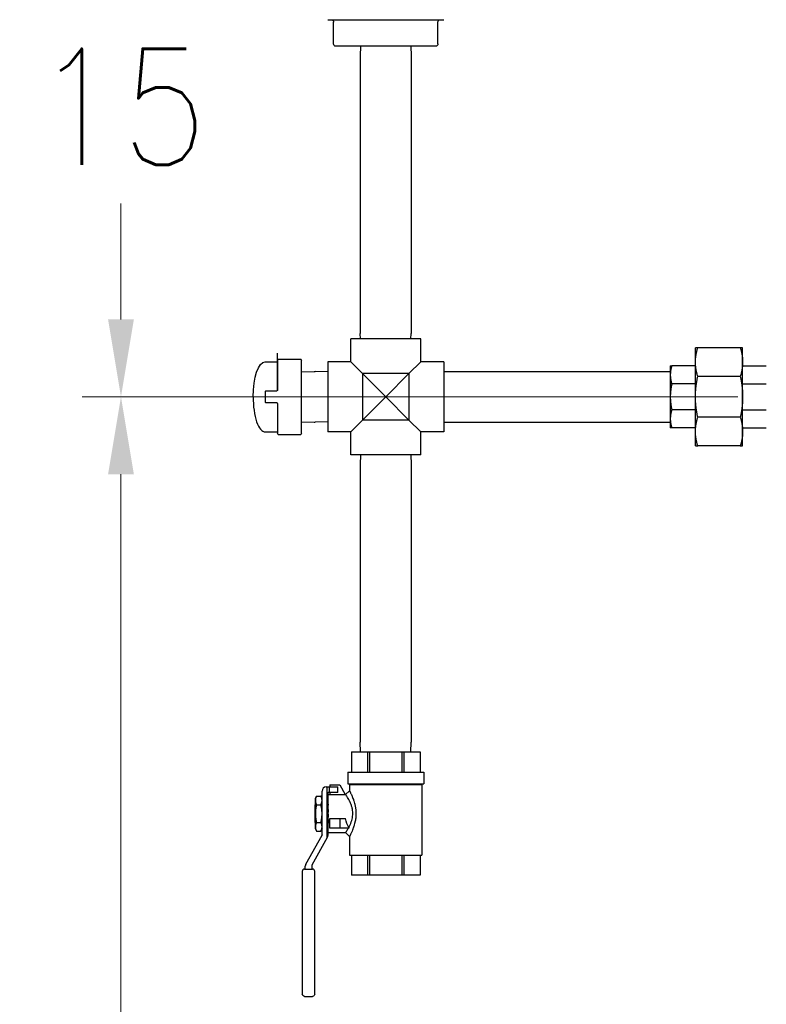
# Model space of a CAD drawing. Header units: inches. Extents: x 1 to 669, y 0 to 417.
# Tile 205 of 256: x 284 to 304, y 205 to 230. Entities that reach past the tile are written whole.
import ezdxf

# ---------------------------------------------------------------- set-up
doc = ezdxf.new("R2010")
doc.units = ezdxf.units.IN
doc.header["$LTSCALE"] = 12
doc.header["$MEASUREMENT"] = 0
doc.header["$PDMODE"] = 1
doc.layers.get('Defpoints').update_dxf_attribs({"linetype": 'CONTINUOUS'})
for name, color, linetype in [('D', 2, 'CONTINUOUS'), ('Q', 4, 'CONTINUOUS'), ('X', 1, 'CONTINUOUS')]:
    doc.layers.add(name, color=color, linetype=linetype)
doc.styles.get("Standard").update_dxf_attribs({"font": 'SIMPLEX.SHX', "width": 0.875})
doc.dimstyles.new('STANDARD$0', dxfattribs={"dimscale": 32, "dimtxt": 0.09375, "dimasz": 0.0625, "dimexe": 0.03125, "dimexo": 0.03125, "dimgap": 0.03125, "dimtad": 1, "dimtih": 1, "dimtoh": 1, "dimdec": 4, "dimzin": 12, "dimdsep": 46, "dimlunit": 5, "dimtxsty": 'Standard', "dimcen": -0.03125, "dimclrd": 256, "dimclre": 256, "dimclrt": 256, "dimadec": 0, "dimazin": 0, "dimtfac": 0.875, "dimtdec": 4, "dimtofl": 0, "dimtmove": 0, "dimatfit": 3, "dimfxl": 1, "dimtolj": 1, "dimtzin": 12, "dimlwd": 13, "dimlwe": 13, "dimarcsym": 0})

# ---------------------------------------------------------------- blocks, each defined once
blk = doc.blocks.new('*D63')
at = {"layer": 'D', "lineweight": 13, "transparency": 16777216}
for p, q in [((302.998, 220.621), (286.048, 220.621)), ((287.048, 218.621), (287.048, 195.621)), ((287.048, 167.621), (287.048, 190.621)), ((299.012, 165.621), (286.048, 165.621))]:
    blk.add_line(p, q, dxfattribs=at)
at = {"layer": 'D', "transparency": 16777216}
for points in [[(286.715, 218.621), (287.381, 218.621), (287.048, 220.621)], [(286.715, 167.621), (287.381, 167.621), (287.048, 165.621)]]:
    blk.add_solid(points, dxfattribs=at)
at = {"layer": 'Defpoints', "color": 0, "transparency": 16777216}
for p in [(303.998, 220.621), (287.048, 165.621), (300.012, 165.621)]:
    blk.add_point(p, dxfattribs=at)
at = {"layer": 'D', "transparency": 16777216, "insert": (287.048, 193.121), "char_height": 3, "attachment_point": 5}
blk.add_mtext('\\A1;55', dxfattribs=at)
blk = doc.blocks.new('*D64')
at = {"layer": 'D', "linetype": 'ByBlock', "lineweight": 13, "transparency": 16777216}
for p, q in [((302.998, 235.621), (286.048, 235.621)), ((287.048, 233.621), (287.048, 230.621)), ((287.048, 222.621), (287.048, 225.621)), ((302.998, 220.621), (286.048, 220.621))]:
    blk.add_line(p, q, dxfattribs=at)
at = {"layer": 'D', "transparency": 16777216}
for points in [[(286.715, 233.621), (287.381, 233.621), (287.048, 235.621)], [(286.715, 222.621), (287.381, 222.621), (287.048, 220.621)]]:
    blk.add_solid(points, dxfattribs=at)
at = {"layer": 'Defpoints', "color": 0, "transparency": 16777216}
for p in [(287.048, 235.621), (303.998, 235.621), (303.998, 220.621)]:
    blk.add_point(p, dxfattribs=at)
at = {"layer": 'D', "transparency": 16777216, "insert": (287.048, 228.121), "char_height": 3, "attachment_point": 5}
blk.add_mtext('\\A1;15', dxfattribs=at)

msp = doc.modelspace()

# ---------------------------------------------------------------- linework, layer by layer
at = {"layer": 'Q', "extrusion": (-1, 4.93038e-32, -2.22045e-16)}
for p, q in [((293.24219, 229.68297), (293.23441, 229.43387)), ((294.54162, 229.68297), (294.54941, 229.43387)), ((293.23441, 229.43387), (293.23441, 222.25987)), ((294.54941, 229.43387), (294.54941, 222.25987)), ((293.23875, 222.12097), (293.23441, 222.25987)), ((294.54507, 222.12097), (294.54941, 222.25987)), ((294.79691, 222.12097), (292.98691, 222.12097)), ((292.98691, 221.52597), (292.98691, 222.12097)), ((294.79691, 221.52597), (294.79691, 222.12097)), ((291.09279, 220.78998), (291.09279, 221.75308)), ((301.89831, 219.35097), (301.89831, 221.89097)), ((303.0579, 221.89097), (301.95872, 221.89097)), ((303.11831, 219.35097), (303.11831, 221.89097)), ((290.77621, 221.52847), (291.07371, 221.52847)), ((291.09371, 221.57097), (291.09371, 220.79597)), ((291.11371, 221.59097), (291.69371, 221.59097)), ((291.71371, 219.67097), (291.71371, 221.57097)), ((292.39191, 221.52597), (292.39191, 219.71597)), ((292.98691, 221.52597), (292.39191, 221.52597)), ((293.29191, 221.22097), (292.98691, 221.52597)), ((294.79691, 221.52597), (294.49191, 221.22097)), ((295.39191, 221.52597), (294.79691, 221.52597)), ((295.39191, 221.52597), (295.39191, 219.71597)), ((291.71371, 221.26834), (292.03781, 221.27847)), ((292.03781, 221.27847), (292.06781, 221.27847)), ((292.39191, 221.26834), (292.06781, 221.27847)), ((293.29191, 221.22097), (293.29191, 220.02097)), ((293.89191, 220.62097), (293.29191, 221.22097)), ((294.49191, 221.22097), (293.29191, 221.22097)), ((294.49191, 221.22097), (293.89191, 220.62097)), ((294.49191, 221.22097), (294.49191, 220.02097)), ((295.39191, 221.27847), (301.24831, 221.27847)), ((301.24831, 221.42347), (301.24831, 219.81847)), ((301.89831, 221.42347), (301.28648, 221.42347)), ((303.11831, 221.42347), (303.73013, 221.42347)), ((301.89831, 220.95338), (301.28648, 220.95338)), ((303.0579, 221.14702), (301.95872, 221.14702)), ((303.11831, 220.95338), (303.73013, 220.95338)), ((290.77621, 220.75597), (290.77621, 220.48597)), ((290.79621, 220.77597), (291.07371, 220.77597)), ((291.07371, 220.46597), (290.79621, 220.46597)), ((291.09371, 220.44597), (291.09371, 219.67097)), ((293.29191, 220.02097), (293.89191, 220.62097)), ((293.89191, 220.62097), (294.49191, 220.02097)), ((301.89831, 220.28857), (301.28648, 220.28857)), ((303.11831, 220.28857), (303.73013, 220.28857)), ((291.71371, 219.9736), (292.03781, 219.96347)), ((292.03781, 219.96347), (292.06781, 219.96347)), ((292.39191, 219.9736), (292.06781, 219.96347)), ((292.98691, 219.71597), (293.29191, 220.02097)), ((294.49191, 220.02097), (293.29191, 220.02097)), ((294.49191, 220.02097), (294.79691, 219.71597)), ((295.39191, 219.96347), (301.24831, 219.96347)), ((303.0579, 220.09492), (301.95872, 220.09492)), ((290.77621, 219.71347), (291.07371, 219.71347)), ((291.11371, 219.65097), (291.69371, 219.65097)), ((292.98691, 219.71597), (292.39191, 219.71597)), ((292.98691, 219.12097), (292.98691, 219.71597)), ((295.39191, 219.71597), (294.79691, 219.71597)), ((294.79691, 219.12097), (294.79691, 219.71597)), ((301.89831, 219.81847), (301.28648, 219.81847)), ((303.11831, 219.81847), (303.73013, 219.81847)), ((303.0579, 219.35097), (301.95872, 219.35097)), ((294.79691, 219.12097), (292.98691, 219.12097)), ((293.24229, 219.12097), (293.23441, 218.86887)), ((294.54153, 219.12097), (294.54941, 218.86887)), ((293.23441, 218.86887), (293.23441, 211.69487)), ((294.54941, 218.86887), (294.54941, 211.69487)), ((293.24229, 211.44277), (293.23441, 211.69487)), ((294.54153, 211.44277), (294.54941, 211.69487)), ((293.00316, 211.44277), (293.00316, 210.92112)), ((293.00388, 211.44277), (294.78066, 211.44277)), ((293.41681, 211.44277), (293.41681, 210.92112)), ((293.47898, 210.92112), (293.47898, 211.44277)), ((294.30483, 211.44277), (294.30483, 210.92112)), ((294.36701, 210.92112), (294.36701, 211.44277)), ((294.77993, 211.44277), (294.77993, 210.92112)), ((294.78066, 211.44277), (294.78066, 210.92112)), ((292.90816, 210.92112), (294.87566, 210.92112)), ((292.90816, 210.92112), (292.90816, 210.61677)), ((294.87566, 210.92112), (294.87566, 210.61677)), ((292.35594, 210.54065), (292.65205, 210.54065)), ((292.37594, 209.22104), (292.37594, 210.54065)), ((292.44098, 210.39065), (292.44098, 210.54065)), ((292.45098, 210.59065), (292.45098, 210.54065)), ((292.45098, 210.59065), (292.70205, 210.59065)), ((292.65205, 210.39065), (292.65205, 210.54065)), ((292.70205, 210.59065), (292.84638, 210.34065)), ((292.90816, 210.61677), (294.87566, 210.61677)), ((292.95545, 210.59718), (292.93586, 210.61677)), ((292.95545, 210.59718), (294.82836, 210.59718)), ((292.95545, 210.59718), (292.95545, 210.44065)), ((294.82836, 210.59718), (294.84795, 210.61677)), ((294.82836, 210.59718), (294.82836, 208.77642)), ((292.07249, 210.24227), (292.10088, 210.30315)), ((292.07249, 209.45527), (292.07249, 210.24227)), ((292.10088, 210.30315), (292.21755, 210.30315)), ((292.24594, 210.24227), (292.21755, 210.30315)), ((292.24594, 209.29851), (292.24594, 210.43065)), ((292.39594, 210.38065), (292.39594, 209.2855)), ((292.65205, 210.39065), (292.40594, 210.39065)), ((292.40594, 209.3569), (292.40594, 210.34065)), ((292.40594, 210.34065), (292.85545, 210.34065)), ((292.45098, 210.39065), (292.45098, 210.34065)), ((292.85545, 210.34065), (292.95545, 210.44065)), ((292.05742, 210.06421), (292.0718, 210.07859)), ((292.05742, 210.06421), (292.05742, 209.63334)), ((292.07249, 210.07854), (292.0718, 210.07859)), ((292.07249, 209.99279), (292.07182, 209.98224)), ((292.10088, 210.07596), (292.21755, 210.07596)), ((292.39594, 210.08648), (292.40108, 210.09421)), ((292.40108, 210.09421), (292.40594, 210.09421)), ((292.40594, 209.95391), (292.39594, 209.79683)), ((292.40594, 209.83095), (292.39594, 209.67387)), ((292.05742, 209.63334), (292.07185, 209.61891)), ((292.07214, 209.61935), (292.07185, 209.61891)), ((292.07249, 209.62488), (292.07214, 209.61935)), ((292.07249, 209.61932), (292.07214, 209.61935)), ((292.10088, 209.62159), (292.21755, 209.62159)), ((292.39594, 209.61178), (292.40012, 209.60334)), ((292.40012, 209.60334), (292.40523, 209.60334)), ((292.40594, 209.60439), (292.40523, 209.60334)), ((292.45098, 209.7208), (292.85616, 209.7208)), ((292.45098, 209.47487), (292.45098, 209.7208)), ((292.94045, 209.47487), (292.45098, 209.47487)), ((292.70205, 209.7208), (292.70205, 209.47487)), ((291.82459, 208.54058), (292.24467, 209.29363)), ((292.382, 209.23192), (291.98369, 208.51787)), ((292.07249, 209.45527), (292.10088, 209.3944)), ((292.10088, 209.3944), (292.21755, 209.3944)), ((292.24594, 209.45527), (292.21755, 209.3944)), ((292.40594, 209.3569), (292.85545, 209.3569)), ((292.95545, 209.2569), (292.85545, 209.3569)), ((292.95545, 209.2569), (292.95545, 208.77642)), ((292.95545, 208.77642), (294.82836, 208.77642)), ((293.00316, 208.77642), (293.00316, 208.25477)), ((293.41681, 208.77642), (293.41681, 208.25477)), ((293.47898, 208.25477), (293.47898, 208.77642)), ((294.30483, 208.77642), (294.30483, 208.25477)), ((294.36701, 208.25477), (294.36701, 208.77642)), ((294.77993, 208.77642), (294.77993, 208.25477)), ((294.78066, 208.77642), (294.78066, 208.25477)), ((291.81066, 208.4156), (291.81066, 208.48699)), ((291.98242, 208.513), (291.98242, 208.4156)), ((291.73566, 208.3556), (291.73566, 205.18477)), ((291.79566, 208.4156), (291.99742, 208.4156)), ((292.05742, 205.18477), (292.05742, 208.3556)), ((294.78066, 208.25477), (293.00388, 208.25477)), ((291.79566, 205.12477), (291.99742, 205.12477))]:
    msp.add_line(p, q, dxfattribs=at)
at = {"layer": 'Q', "extrusion": (2.22045e-16, -1.09476e-47, -1)}
for centre, radius, start, end in [((-291.07371, 221.54847), 0.02, 180, 270), ((-291.11371, 221.57097), 0.02, 0, 90), ((-291.69371, 221.57097), 0.02, 90, 180), ((-291.07371, 219.69347), 0.02, 90, 180), ((-291.11371, 219.67097), 0.02, 270, 360), ((-291.69371, 219.67097), 0.02, 180, 270), ((-292.23594, 209.29851), 0.01, 180, 209.15404), ((-291.99242, 208.513), 0.01, 0, 29.15404), ((-291.79566, 205.18477), 0.06, 270, 360), ((-291.99742, 205.18477), 0.06, 180, 270)]:
    msp.add_arc(centre, radius, start, end, dxfattribs=at)
at = {"layer": 'Q'}
for centre, radius, start, end in [((290.79621, 220.75597), 0.02, 90, 180), ((290.79621, 220.48597), 0.02, 180, 270), ((292.35594, 210.43065), 0.11, 90, 180), ((292.40594, 210.38065), 0.01, 90, 180), ((292.28594, 209.2855), 0.11, 330.84596, 0), ((291.92066, 208.48699), 0.11, 150.84596, 180), ((291.79566, 208.3556), 0.06, 90, 180), ((291.99742, 208.3556), 0.06, 0, 90)]:
    msp.add_arc(centre, radius, start, end, dxfattribs=at)
at = {"layer": 'Q', "extrusion": (2.22045e-16, -1.75162e-46, -1)}
msp.add_ellipse((290.77621, 220.62097), major_axis=(0, -0.9075), ratio=0.34435262, start_param=1.57079633, end_param=3.14159265, dxfattribs=at)
at = {"layer": 'Q'}
for centre, major_axis, ratio, start_param, end_param in [((290.77621, 220.62097), (0, -0.9075), 0.34435262, -1.57079633, 0), ((293.38261, 209.92846), (0, -0.99387), 0.5, -1.11224932, -1.09685787)]:
    msp.add_ellipse(centre, major_axis=major_axis, ratio=ratio, start_param=start_param, end_param=end_param, dxfattribs=at)
at = {"layer": 'Q', "extrusion": (2.22045e-16, 1.75162e-46, -1)}
msp.add_ellipse((293.13037, 209.84877), major_axis=(0, -0.49188), ratio=0.57735027, start_param=0.74897762, end_param=1.30760305, dxfattribs=at)
at = {"layer": 'Q'}
for points, weights in [([(301.95872, 221.89097), (301.89831, 221.89097), (301.89831, 221.89097)], [1.78523215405, 1.85877675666, 1.85877675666]), ([(301.89831, 221.519), (301.89831, 221.69763), (301.95872, 221.89097)], [1.85877675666, 1.85877675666, 1.78523215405]), ([(303.11831, 221.89097), (303.11831, 221.89097), (303.0579, 221.89097)], [1.85877675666, 1.85877675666, 1.78523215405]), ([(303.0579, 221.89097), (303.11831, 221.69763), (303.11831, 221.519)], [1.78523215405, 1.85877675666, 1.85877675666]), ([(301.95872, 221.14702), (301.89831, 221.34037), (301.89831, 221.519)], [1.78523215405, 1.85877675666, 1.85877675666]), ([(303.11831, 221.519), (303.11831, 221.34037), (303.0579, 221.14702)], [1.85877675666, 1.85877675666, 1.78523215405]), ([(301.24831, 221.42347), (301.24831, 221.42347), (301.28648, 221.42347)], [1.74394018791, 1.74394018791, 1.6749392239]), ([(301.28648, 221.42347), (301.24831, 221.3013), (301.24831, 221.18843)], [1.6749392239, 1.74394018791, 1.74394018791]), ([(301.24831, 221.18843), (301.24831, 221.07555), (301.28648, 220.95338)], [1.74394018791, 1.74394018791, 1.6749392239]), ([(301.28648, 220.95338), (301.24831, 220.7806), (301.24831, 220.62097)], [1.6749392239, 1.74394018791, 1.74394018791]), ([(301.89831, 220.62097), (301.89831, 220.87359), (301.95872, 221.14702)], [1.85877675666, 1.85877675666, 1.78523215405]), ([(303.0579, 221.14702), (303.11831, 220.87359), (303.11831, 220.62097)], [1.78523215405, 1.85877675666, 1.85877675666]), ([(301.24831, 220.62097), (301.24831, 220.46135), (301.28648, 220.28857)], [1.74394018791, 1.74394018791, 1.6749392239]), ([(301.95872, 220.09492), (301.89831, 220.36835), (301.89831, 220.62097)], [1.78523215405, 1.85877675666, 1.85877675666]), ([(303.11831, 220.62097), (303.11831, 220.36835), (303.0579, 220.09492)], [1.85877675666, 1.85877675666, 1.78523215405]), ([(301.28648, 220.28857), (301.24831, 220.16639), (301.24831, 220.05352)], [1.6749392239, 1.74394018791, 1.74394018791]), ([(301.24831, 220.05352), (301.24831, 219.94065), (301.28648, 219.81847)], [1.74394018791, 1.74394018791, 1.6749392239]), ([(301.89831, 219.72295), (301.89831, 219.90158), (301.95872, 220.09492)], [1.85877675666, 1.85877675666, 1.78523215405]), ([(303.0579, 220.09492), (303.11831, 219.90158), (303.11831, 219.72295)], [1.78523215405, 1.85877675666, 1.85877675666]), ([(301.28648, 219.81847), (301.24831, 219.81847), (301.24831, 219.81847)], [1.6749392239, 1.74394018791, 1.74394018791]), ([(301.95872, 219.35097), (301.89831, 219.54432), (301.89831, 219.72295)], [1.78523215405, 1.85877675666, 1.85877675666]), ([(303.11831, 219.72295), (303.11831, 219.54432), (303.0579, 219.35097)], [1.85877675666, 1.85877675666, 1.78523215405]), ([(301.89831, 219.35097), (301.89831, 219.35097), (301.95872, 219.35097)], [1.85877675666, 1.85877675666, 1.78523215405]), ([(303.0579, 219.35097), (303.11831, 219.35097), (303.11831, 219.35097)], [1.78523215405, 1.85877675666, 1.85877675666]), ([(292.10088, 210.30315), (292.07249, 210.24227), (292.07249, 210.18955)], [1.46647550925, 1.57990778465, 1.57990778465]), ([(292.24594, 210.18955), (292.24594, 210.24227), (292.21755, 210.30315)], [1.57990778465, 1.57990778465, 1.46647550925]), ([(292.07249, 210.18955), (292.07249, 210.13683), (292.10088, 210.07596)], [1.57990778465, 1.57990778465, 1.46647550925]), ([(292.10088, 210.07596), (292.07249, 209.95421), (292.07249, 209.84877)], [1.46647550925, 1.57990778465, 1.57990778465]), ([(292.21755, 210.07596), (292.24594, 210.13683), (292.24594, 210.18955)], [1.46647550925, 1.57990778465, 1.57990778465]), ([(292.24594, 209.84877), (292.24594, 209.95421), (292.21755, 210.07596)], [1.57990778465, 1.57990778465, 1.46647550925]), ([(292.07249, 209.84877), (292.07249, 209.74333), (292.10088, 209.62159)], [1.57990778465, 1.57990778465, 1.46647550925]), ([(292.21755, 209.62159), (292.24594, 209.74333), (292.24594, 209.84877)], [1.46647550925, 1.57990778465, 1.57990778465]), ([(292.10088, 209.62159), (292.07249, 209.56071), (292.07249, 209.50799)], [1.46647550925, 1.57990778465, 1.57990778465]), ([(292.07249, 209.50799), (292.07249, 209.45527), (292.10088, 209.3944)], [1.57990778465, 1.57990778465, 1.46647550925]), ([(292.24594, 209.50799), (292.24594, 209.56071), (292.21755, 209.62159)], [1.57990778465, 1.57990778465, 1.46647550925]), ([(292.21755, 209.3944), (292.24594, 209.45527), (292.24594, 209.50799)], [1.46647550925, 1.57990778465, 1.57990778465])]:
    msp.add_rational_spline(points, weights, degree=2, dxfattribs=at)
for points, knots in [([(291.09371, 220.79597), (291.09371, 220.79337), (291.09321, 220.7908), (291.09125, 220.78605), (291.08985, 220.78389), (291.0862, 220.78013), (291.08392, 220.77856), (291.07901, 220.77651), (291.07636, 220.77597), (291.07371, 220.77597)], [0, 0, 0, 0, 0.000208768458, 0.000208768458, 0.000408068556, 0.000408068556, 0.000616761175, 0.000616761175, 0.000816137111, 0.000816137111, 0.000816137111, 0.000816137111]), ([(291.09371, 220.44597), (291.09371, 220.44856), (291.0932, 220.45116), (291.09126, 220.45588), (291.08984, 220.45806), (291.08801, 220.45996), (291.08796, 220.46), (291.08609, 220.46189), (291.08386, 220.46341), (291.07899, 220.46544), (291.07638, 220.46597), (291.07371, 220.46597)], [0, 0, 0, 0, 0.000209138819, 0.000209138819, 0.000410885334, 0.000410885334, 0.000416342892, 0.000416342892, 0.000620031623, 0.000620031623, 0.000821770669, 0.000821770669, 0.000821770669, 0.000821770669]), ([(292.93701, 209.48853), (292.95939, 209.5295), (292.98329, 209.57847), (293.00648, 209.64473), (293.01024, 209.65635), (293.02078, 209.69191), (293.02679, 209.71648), (293.03565, 209.76569), (293.03863, 209.79001), (293.04308, 209.86618), (293.03913, 209.91703), (293.02695, 209.97867), (293.02412, 209.99102), (293.01415, 210.02988), (293.00592, 210.05545), (292.9916, 210.09375), (292.98613, 210.10724), (292.97455, 210.13409), (292.96842, 210.14742), (292.9591, 210.16665), (292.95596, 210.17296), (292.94662, 210.19127), (292.9404, 210.20287), (292.9235, 210.2335), (292.91308, 210.25127), (292.89636, 210.2786), (292.88969, 210.2891), (292.88153, 210.30165), (292.8794, 210.30488), (292.87046, 210.31852), (292.86504, 210.32674), (292.85753, 210.33782), (292.85545, 210.34065), (292.85545, 210.34065)], [0.000035, 0.000035, 0.000035, 0.000035, 0.48919302, 0.48919302, 0.59079956, 0.59079956, 0.79294712, 0.79294712, 0.98285191, 0.98285191, 1.37876965, 1.37876965, 1.47985382, 1.47985382, 1.70271014, 1.70271014, 1.82981284, 1.82981284, 1.96478692, 1.96478692, 2.03297361, 2.03297361, 2.16700407, 2.16700407, 2.40522934, 2.40522934, 2.58357764, 2.58357764, 2.64937978, 2.64937978, 2.8777853, 2.8777853, 3.10655665, 3.10655665, 3.10655665, 3.10655665]), ([(292.95545, 210.44065), (292.95545, 210.44065), (292.95598, 210.43961), (292.95701, 210.43759), (292.95804, 210.43558), (292.95956, 210.43261), (292.96156, 210.42868), (292.96356, 210.42475), (292.96604, 210.41988), (292.96898, 210.41403), (292.97106, 210.40988), (292.97337, 210.40523), (292.9759, 210.40007), (292.97679, 210.39827), (292.97772, 210.39637), (292.97864, 210.39447), (292.98297, 210.38555), (292.98777, 210.37555), (292.99294, 210.36452), (292.99657, 210.35678), (293.00039, 210.34852), (293.00435, 210.33975), (293.00999, 210.32728), (293.01593, 210.31378), (293.02208, 210.29924), (293.02575, 210.29057), (293.02948, 210.28154), (293.03327, 210.27212), (293.03394, 210.27043), (293.0346, 210.26878), (293.0353, 210.26703), (293.04237, 210.24926), (293.04939, 210.23076), (293.05619, 210.21156), (293.06008, 210.20061), (293.06389, 210.18943), (293.06761, 210.17802), (293.07458, 210.15665), (293.08121, 210.13448), (293.08734, 210.1115), (293.08994, 210.10175), (293.09244, 210.09185), (293.09485, 210.0818), (293.09511, 210.08071), (293.09535, 210.07969), (293.09563, 210.07853), (293.10237, 210.05003), (293.10798, 210.02117), (293.11234, 209.99203), (293.11358, 209.98378), (293.11472, 209.9755), (293.11575, 209.96719), (293.11583, 209.96659), (293.1159, 209.96599), (293.11598, 209.96538), (293.11783, 209.95028), (293.11933, 209.93509), (293.12048, 209.91982), (293.12161, 209.90467), (293.1224, 209.88944), (293.12282, 209.8741), (293.12304, 209.86578), (293.12316, 209.85743), (293.12316, 209.84906), (293.12317, 209.83036), (293.1226, 209.81181), (293.12151, 209.79338), (293.12037, 209.77432), (293.11868, 209.75539), (293.11647, 209.7366), (293.11631, 209.73529), (293.11615, 209.73398), (293.11599, 209.73267), (293.11381, 209.71474), (293.11115, 209.69693), (293.10805, 209.67924), (293.10494, 209.66154), (293.10137, 209.64396), (293.09738, 209.62651), (293.09711, 209.62535), (293.09684, 209.62419), (293.09657, 209.62303), (293.0963, 209.62187), (293.09601, 209.62064), (293.09575, 209.61954), (293.09083, 209.59873), (293.08547, 209.57859), (293.07979, 209.55908), (293.07586, 209.54561), (293.07179, 209.53244), (293.06759, 209.51957), (293.0619, 209.50207), (293.05599, 209.48512), (293.04995, 209.46874), (293.04648, 209.4593), (293.04297, 209.45006), (293.03944, 209.44101), (293.03806, 209.43747), (293.03665, 209.4339), (293.03528, 209.43048), (293.02534, 209.40551), (293.01574, 209.38321), (293.00687, 209.3634), (293.00609, 209.36166), (293.00532, 209.35993), (293.00455, 209.35822), (293.00446, 209.35803), (293.00437, 209.35784), (293.00428, 209.35764), (293.00027, 209.34874), (292.99641, 209.34039), (292.99274, 209.33256), (292.98912, 209.32484), (292.98569, 209.31764), (292.98247, 209.31098), (292.98166, 209.3093), (292.98087, 209.30766), (292.98009, 209.30605), (292.97962, 209.30509), (292.97917, 209.30416), (292.9787, 209.3032), (292.97478, 209.29517), (292.97135, 209.28825), (292.9684, 209.28236), (292.96572, 209.27701), (292.96343, 209.27251), (292.96156, 209.26881), (292.95956, 209.26487), (292.95802, 209.2619), (292.957, 209.25991), (292.95597, 209.25792), (292.95545, 209.2569), (292.95545, 209.2569)], [0.500220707, 0.500220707, 0.500220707, 0.500220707, 0.515997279, 0.515997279, 0.515997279, 0.531716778, 0.531716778, 0.531716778, 0.547435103, 0.547435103, 0.547435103, 0.55859375, 0.55859375, 0.55859375, 0.5625, 0.5625, 0.5625, 0.580853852, 0.580853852, 0.580853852, 0.59375, 0.59375, 0.59375, 0.612109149, 0.612109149, 0.612109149, 0.623046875, 0.623046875, 0.623046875, 0.625, 0.625, 0.625, 0.644901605, 0.644901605, 0.644901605, 0.65625, 0.65625, 0.65625, 0.677506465, 0.677506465, 0.677506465, 0.686523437, 0.686523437, 0.686523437, 0.6875, 0.6875, 0.6875, 0.711465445, 0.711465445, 0.711465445, 0.718256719, 0.718256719, 0.718256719, 0.71875, 0.71875, 0.71875, 0.731097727, 0.731097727, 0.731097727, 0.743351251, 0.743351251, 0.743351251, 0.75, 0.75, 0.75, 0.764834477, 0.764834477, 0.764834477, 0.780178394, 0.780178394, 0.780178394, 0.78125, 0.78125, 0.78125, 0.795898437, 0.795898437, 0.795898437, 0.810546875, 0.810546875, 0.810546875, 0.811523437, 0.811523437, 0.811523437, 0.8125, 0.8125, 0.8125, 0.830984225, 0.830984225, 0.830984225, 0.84375, 0.84375, 0.84375, 0.861104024, 0.861104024, 0.861104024, 0.87109375, 0.87109375, 0.87109375, 0.875, 0.875, 0.875, 0.903457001, 0.903457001, 0.903457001, 0.905963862, 0.905963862, 0.905963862, 0.90625, 0.90625, 0.90625, 0.919355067, 0.919355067, 0.919355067, 0.93228803, 0.93228803, 0.93228803, 0.935546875, 0.935546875, 0.935546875, 0.9375, 0.9375, 0.9375, 0.9537665, 0.9537665, 0.9537665, 0.968546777, 0.968546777, 0.968546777, 0.984295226, 0.984295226, 0.984295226, 1, 1, 1, 1]), ([(292.07182, 209.98224), (292.07181, 209.99268), (292.0718, 210.00239), (292.07178, 210.03156), (292.07179, 210.04929), (292.07179, 210.0728), (292.0718, 210.07859), (292.0718, 210.07859)], [0, 0, 0, 0, 0.093949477, 0.093949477, 0.314114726, 0.314114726, 0.534279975, 0.534279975, 0.534279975, 0.534279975]), ([(292.40108, 210.09421), (292.40108, 210.09421), (292.40066, 210.088), (292.39894, 210.06276), (292.39765, 210.04373), (292.3961, 210.02064), (292.39602, 210.01946), (292.39594, 210.01827)], [-1.880667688, -1.880667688, -1.880667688, -1.880667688, -1.64478562, -1.64478562, -1.408903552, -1.408903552, -1.39640625, -1.39640625, -1.39640625, -1.39640625]), ([(292.39594, 209.93388), (292.39614, 209.93702), (292.39634, 209.94014), (292.39849, 209.97338), (292.40026, 210.0009), (292.40303, 210.04431), (292.40422, 210.06312), (292.40543, 210.08219), (292.40574, 210.08701), (292.40594, 210.09016)], [-0.727622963, -0.727622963, -0.727622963, -0.727622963, -0.703516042, -0.703516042, -0.468798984, -0.468798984, -0.234399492, -0.234399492, -0.110573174, -0.110573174, -0.110573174, -0.110573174]), ([(292.40594, 209.6947), (292.40549, 209.68771), (292.40506, 209.68109), (292.40329, 209.65324), (292.40209, 209.63442), (292.40051, 209.60947), (292.40012, 209.60334), (292.40012, 209.60334)], [-0.535345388, -0.535345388, -0.535345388, -0.535345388, -0.468798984, -0.468798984, -0.234399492, -0.234399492, 0, 0, 0, 0]), ([(292.85545, 209.3569), (292.85545, 209.3569), (292.8558, 209.35737), (292.85712, 209.35928), (292.8581, 209.36072), (292.86023, 209.36389), (292.86121, 209.36532), (292.86388, 209.36925), (292.86562, 209.37183), (292.87018, 209.37864), (292.87317, 209.38313), (292.87984, 209.39328), (292.88349, 209.39892), (292.89349, 209.41452), (292.90013, 209.42516), (292.90897, 209.43975), (292.91077, 209.44273), (292.91802, 209.45488), (292.92366, 209.4646), (292.92943, 209.47487)], [0.000001, 0.000001, 0.000001, 0.000001, 0.095011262, 0.095011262, 0.190275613, 0.190275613, 0.25337003, 0.25337003, 0.33547249, 0.33547249, 0.444986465, 0.444986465, 0.554903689, 0.554903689, 0.719887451, 0.719887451, 0.761043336, 0.761043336, 0.885477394, 0.885477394, 0.885477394, 0.885477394])]:
    msp.add_open_spline(points, degree=3, knots=knots, dxfattribs=at)
for points in [[(292.07249, 209.98642), (292.07227, 209.98504), (292.07204, 209.98364), (292.07182, 209.98224)], [(292.07185, 209.61891), (292.07185, 209.61891), (292.07206, 209.62398), (292.07249, 209.63434)], [(292.40523, 209.60334), (292.40523, 209.60334), (292.40547, 209.60677), (292.40594, 209.61368)], [(292.85545, 209.3569), (292.85545, 209.3569), (292.85545, 209.3569), (292.85545, 209.3569)]]:
    msp.add_open_spline(points, degree=3, dxfattribs=at)
at = {"layer": 'X', "extrusion": (-1, 4.93038e-32, -2.22045e-16)}
for p, q in [((292.54407, 229.74297), (292.54407, 230.31047)), ((295.23975, 229.74297), (295.23975, 230.31047)), ((295.17992, 229.68297), (292.6039, 229.68297))]:
    msp.add_line(p, q, dxfattribs=at)
at = {"layer": 'X', "extrusion": (2.22045e-16, -1.09476e-47, -1)}
for centre, start, end in [((-292.48407, 230.31047), 90, 180), ((-295.29975, 230.31047), 0, 90), ((-292.60407, 229.74297), 271.93276, 360), ((-295.17975, 229.74297), 180, 268.06724)]:
    msp.add_arc(centre, 0.06, start, end, dxfattribs=at)
at = {"layer": 'X'}
for points, knots in [([(292.39191, 230.37047), (292.42266, 230.37047), (292.45436, 230.37047), (292.52009, 230.37047), (292.55414, 230.37047), (292.60596, 230.37047), (292.62269, 230.37047), (292.64601, 230.37047), (292.65234, 230.37047), (292.6897, 230.37047), (292.72169, 230.37047), (292.78809, 230.37047), (292.82254, 230.37047), (292.89247, 230.37047), (292.92795, 230.37047), (292.96738, 230.37047), (292.97113, 230.37047), (293.01906, 230.37047), (293.06351, 230.37047), (293.15379, 230.37047), (293.19961, 230.37047), (293.26444, 230.37047), (293.28383, 230.37047), (293.30358, 230.37047), (293.30406, 230.37047), (293.36487, 230.37047), (293.42407, 230.37047), (293.52719, 230.37047), (293.57172, 230.37047), (293.61759, 230.37047), (293.62013, 230.37047), (293.67132, 230.37047), (293.71847, 230.37047), (293.80804, 230.37047), (293.85057, 230.37047), (293.89191, 230.37047)], [0, 0, 0, 0, 0.07581203, 0.07581203, 0.151735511, 0.151735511, 0.186988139, 0.186988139, 0.2, 0.2, 0.263251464, 0.263251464, 0.328209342, 0.328209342, 0.393167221, 0.393167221, 0.4, 0.4, 0.480342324, 0.480342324, 0.563432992, 0.563432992, 0.599111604, 0.599111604, 0.6, 0.6, 0.711720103, 0.711720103, 0.8, 0.8, 0.8051724, 0.8051724, 0.904630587, 0.904630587, 1, 1, 1, 1]), ([(293.89191, 230.37047), (293.9354, 230.37047), (293.98023, 230.37047), (294.07128, 230.37047), (294.11742, 230.37047), (294.16615, 230.37047), (294.16732, 230.37047), (294.22467, 230.37047), (294.28283, 230.37047), (294.3871, 230.37047), (294.43251, 230.37047), (294.48208, 230.37047), (294.48556, 230.37047), (294.53343, 230.37047), (294.57844, 230.37047), (294.66738, 230.37047), (294.71131, 230.37047), (294.77289, 230.37047), (294.79066, 230.37047), (294.81671, 230.37047), (294.82503, 230.37047), (294.86891, 230.37047), (294.90425, 230.37047), (294.9732, 230.37047), (295.00684, 230.37047), (295.06868, 230.37047), (295.09706, 230.37047), (295.13661, 230.37047), (295.14842, 230.37047), (295.19647, 230.37047), (295.23145, 230.37047), (295.29896, 230.37047), (295.3315, 230.37047), (295.37274, 230.37047), (295.38237, 230.37047), (295.39191, 230.37047)], [0, 0, 0, 0, 0.100424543, 0.100424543, 0.197605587, 0.197605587, 0.2, 0.2, 0.31459981, 0.31459981, 0.4, 0.4, 0.406439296, 0.406439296, 0.488482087, 0.488482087, 0.567771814, 0.567771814, 0.6, 0.6, 0.615133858, 0.615133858, 0.680001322, 0.680001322, 0.743716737, 0.743716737, 0.8, 0.8, 0.824392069, 0.824392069, 0.900505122, 0.900505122, 0.976540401, 0.976540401, 0.999999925, 0.999999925, 0.999999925, 0.999999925])]:
    msp.add_open_spline(points, degree=3, knots=knots, dxfattribs=at)
for points in [[(292.98108, 229.68297), (292.98113, 229.68297), (292.98117, 229.68297), (292.98121, 229.68297)], [(293.89182, 229.68297), (293.89184, 229.68297), (293.89187, 229.68297), (293.89189, 229.68297)], [(294.80273, 229.68297), (294.80269, 229.68297), (294.80265, 229.68297), (294.8026, 229.68297)]]:
    msp.add_open_spline(points, degree=3, dxfattribs=at)

# ---------------------------------------------------------------- dimensions: what is measured, and where the dimension line sits
at = {"layer": 'D'}
for base, p2, override, picture, middle in [((287.04791, 235.62097), (303.99759, 235.62097), {"dimarcsym": 1}, '*D64', (287.04791, 228.12097)), ((287.04791, 165.62097), (300.01182, 165.62097), {"dimdec": 1, "dimarcsym": 1}, '*D63', (287.04791, 193.12097))]:
    dim = msp.add_linear_dim(base=base, p1=(303.99759, 220.62097), p2=p2, angle=90, dimstyle='STANDARD$0', override=override, dxfattribs=at)
    dim.commit()
    dim.dimension.update_dxf_attribs({"geometry": picture, "text_midpoint": middle})

doc.saveas('drawing.dxf')
